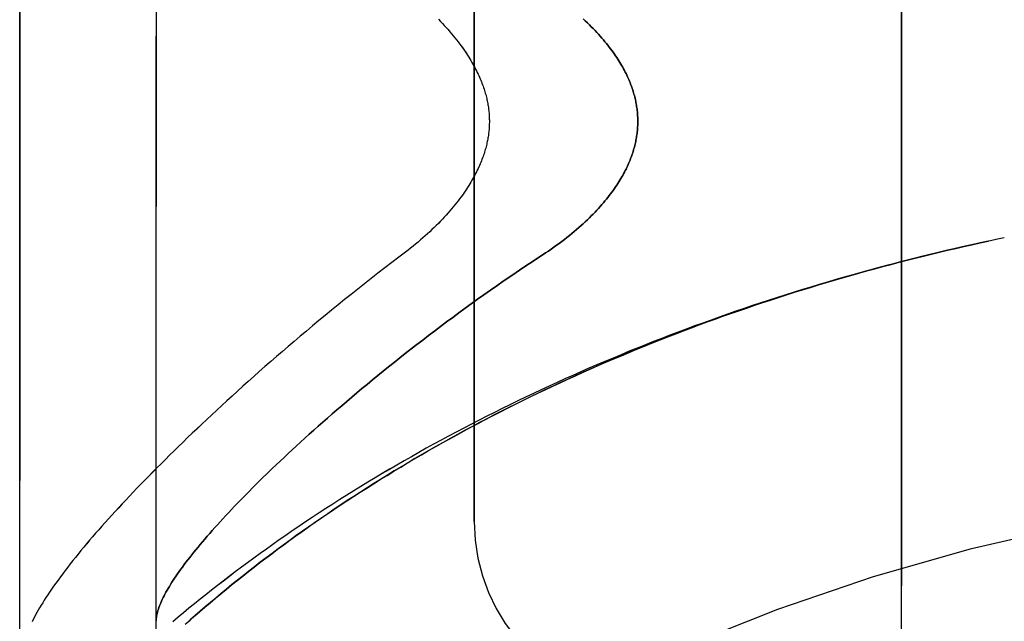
# Model space of a CAD drawing. Header units: inches. Extents: x 0 to 262, y 0 to 169.
# Tile 110 of 256: x 24.918 to 26.272, y 94.914 to 95.74. Entities that reach past the tile are written whole.
import ezdxf

# ---------------------------------------------------------------- set-up
doc = ezdxf.new("R2010")
doc.units = ezdxf.units.IN
doc.header["$LTSCALE"] = 14.384615
doc.header["$MEASUREMENT"] = 0
doc.linetypes.add('HIDDEN', pattern=[0.2, 0.1, -0.1])
doc.layers.add('LEFTHAND_DOOR_ASSEMBLY', color=7, linetype='CONTINUOUS')
doc.layers.add('RIGHTHAND_DOOR_ASSEMBLY', color=7, linetype='CONTINUOUS')

msp = doc.modelspace()

# ---------------------------------------------------------------- linework, layer by layer
at = {"layer": 'LEFTHAND_DOOR_ASSEMBLY', "color": 8, "linetype": 'HIDDEN'}
for p, q in [((25.1058, 94.2793), (25.1058, 96.9218)), ((24.9183, 94.6555), (24.9183, 96.5455)), ((26.1308, 94.8005), (26.1308, 96.4005)), ((25.5433, 95.0505), (25.5433, 96.1505)), ((26.2723, 95.4405), (26.2608, 95.4381)), ((25.2505, 95.1087), (25.2408, 95.0991)), ((25.2408, 95.0991), (25.2315, 95.0898)), ((25.2225, 95.0806), (25.2139, 95.0717)), ((25.2315, 95.0898), (25.2225, 95.0806))]:
    msp.add_line(p, q, dxfattribs=at)
for points in [[(25.494, 95.7407), (25.4968, 95.7379), (25.4996, 95.735), (25.5022, 95.7321), (25.5048, 95.7293), (25.5074, 95.7265), (25.5098, 95.7236), (25.5122, 95.7208), (25.5146, 95.718), (25.5168, 95.7153), (25.519, 95.7125), (25.5211, 95.7098), (25.5232, 95.7071), (25.5252, 95.7044), (25.5271, 95.7017), (25.529, 95.6991), (25.5308, 95.6965), (25.5325, 95.6939), (25.5342, 95.6914), (25.5357, 95.6889), (25.5373, 95.6864), (25.5388, 95.684), (25.5402, 95.6816), (25.5415, 95.6792), (25.5428, 95.6768), (25.5441, 95.6745), (25.5453, 95.6722), (25.5465, 95.67), (25.5476, 95.6677), (25.5486, 95.6655), (25.5496, 95.6633), (25.5506, 95.6612), (25.5515, 95.659), (25.5524, 95.6569), (25.5532, 95.6549), (25.554, 95.6528), (25.5548, 95.6508), (25.5555, 95.6488), (25.5562, 95.6469), (25.5568, 95.6449), (25.5575, 95.643), (25.558, 95.6411), (25.5586, 95.6393), (25.5591, 95.6374), (25.5596, 95.6356), (25.56, 95.6338), (25.5605, 95.632), (25.5609, 95.6302), (25.5613, 95.6285), (25.5616, 95.6268), (25.5619, 95.625), (25.5622, 95.6233), (25.5625, 95.6217), (25.5628, 95.62), (25.563, 95.6183), (25.5632, 95.6167), (25.5634, 95.615), (25.5636, 95.6134), (25.5637, 95.6118), (25.5638, 95.6101), (25.5639, 95.6085), (25.564, 95.6069), (25.5641, 95.6053), (25.5641, 95.6037), (25.5642, 95.6021), (25.5642, 95.6005), (25.5642, 95.5989), (25.5641, 95.5973), (25.5641, 95.5957), (25.564, 95.5941), (25.5639, 95.5925), (25.5638, 95.5909), (25.5637, 95.5893), (25.5636, 95.5877), (25.5634, 95.586), (25.5632, 95.5844), (25.563, 95.5827), (25.5628, 95.5811), (25.5625, 95.5794), (25.5622, 95.5777), (25.5619, 95.576), (25.5616, 95.5743), (25.5613, 95.5726), (25.5609, 95.5708), (25.5605, 95.5691), (25.56, 95.5673), (25.5596, 95.5655), (25.5591, 95.5636), (25.5586, 95.5618), (25.558, 95.5599), (25.5575, 95.558), (25.5568, 95.5561), (25.5562, 95.5542), (25.5555, 95.5522), (25.5548, 95.5502), (25.554, 95.5482), (25.5532, 95.5462), (25.5524, 95.5441), (25.5515, 95.542), (25.5506, 95.5399), (25.5496, 95.5377), (25.5486, 95.5356), (25.5476, 95.5333), (25.5465, 95.5311), (25.5453, 95.5288), (25.5441, 95.5265), (25.5428, 95.5242), (25.5415, 95.5219), (25.5402, 95.5195), (25.5388, 95.5171), (25.5373, 95.5146), (25.5357, 95.5122), (25.5341, 95.5097), (25.5325, 95.5071), (25.5308, 95.5045), (25.529, 95.5019), (25.5271, 95.4993), (25.5252, 95.4967), (25.5232, 95.494), (25.5211, 95.4913), (25.519, 95.4885), (25.5168, 95.4858), (25.5146, 95.483), (25.5122, 95.4802), (25.5098, 95.4774), (25.5074, 95.4746), (25.5048, 95.4718), (25.5022, 95.4689), (25.4996, 95.4661), (25.4968, 95.4632), (25.494, 95.4603), (25.4912, 95.4575), (25.4882, 95.4546), (25.4852, 95.4517), (25.4822, 95.4489), (25.4791, 95.446), (25.4759, 95.4432), (25.4727, 95.4403), (25.4694, 95.4375), (25.4661, 95.4347), (25.4628, 95.4319), (25.4594, 95.4292), (25.4559, 95.4264), (25.4525, 95.4237)], [(25.6932, 95.7412), (25.6961, 95.7385), (25.6989, 95.7359), (25.7017, 95.7332), (25.7043, 95.7305), (25.7069, 95.7279), (25.7095, 95.7253), (25.7119, 95.7227), (25.7143, 95.7201), (25.7166, 95.7176), (25.7188, 95.715), (25.721, 95.7125), (25.7231, 95.71), (25.7252, 95.7075), (25.7271, 95.705), (25.7291, 95.7026), (25.7309, 95.7001), (25.7327, 95.6977), (25.7344, 95.6954), (25.7361, 95.693), (25.7377, 95.6906), (25.7393, 95.6883), (25.7408, 95.686), (25.7422, 95.6837), (25.7436, 95.6815), (25.745, 95.6792), (25.7463, 95.677), (25.7475, 95.6748), (25.7487, 95.6726), (25.7499, 95.6704), (25.751, 95.6683), (25.7521, 95.6662), (25.7531, 95.664), (25.7541, 95.6619), (25.755, 95.6599), (25.7559, 95.6578), (25.7568, 95.6557), (25.7576, 95.6537), (25.7584, 95.6517), (25.7592, 95.6497), (25.7599, 95.6477), (25.7606, 95.6457), (25.7613, 95.6437), (25.7619, 95.6417), (25.7625, 95.6398), (25.763, 95.6379), (25.7636, 95.6359), (25.7641, 95.634), (25.7645, 95.6321), (25.765, 95.6302), (25.7654, 95.6283), (25.7658, 95.6264), (25.7661, 95.6245), (25.7664, 95.6227), (25.7667, 95.6208), (25.767, 95.6189), (25.7672, 95.6171), (25.7675, 95.6152), (25.7677, 95.6134), (25.7678, 95.6115), (25.768, 95.6097), (25.7681, 95.6079), (25.7682, 95.606), (25.7682, 95.6042), (25.7683, 95.6024), (25.7683, 95.6005), (25.7683, 95.5987), (25.7682, 95.5969), (25.7682, 95.595), (25.7681, 95.5932), (25.768, 95.5914), (25.7678, 95.5895), (25.7677, 95.5877), (25.7675, 95.5859), (25.7672, 95.584), (25.767, 95.5822), (25.7667, 95.5803), (25.7664, 95.5784), (25.7661, 95.5765), (25.7658, 95.5747), (25.7654, 95.5728), (25.765, 95.5709), (25.7645, 95.569), (25.7641, 95.5671), (25.7636, 95.5652), (25.763, 95.5632), (25.7625, 95.5613), (25.7619, 95.5593), (25.7613, 95.5574), (25.7606, 95.5554), (25.7599, 95.5534), (25.7592, 95.5514), (25.7584, 95.5494), (25.7576, 95.5474), (25.7568, 95.5453), (25.7559, 95.5433), (25.755, 95.5412), (25.7541, 95.5391), (25.7531, 95.537), (25.7521, 95.5349), (25.751, 95.5328), (25.7499, 95.5306), (25.7487, 95.5285), (25.7475, 95.5263), (25.7463, 95.5241), (25.745, 95.5218), (25.7436, 95.5196), (25.7422, 95.5173), (25.7408, 95.5151), (25.7393, 95.5128), (25.7377, 95.5104), (25.7361, 95.5081), (25.7344, 95.5057), (25.7327, 95.5033), (25.7309, 95.5009), (25.7291, 95.4985), (25.7271, 95.496), (25.7252, 95.4936), (25.7231, 95.4911), (25.721, 95.4886), (25.7188, 95.4861), (25.7166, 95.4835), (25.7143, 95.4809), (25.7119, 95.4784), (25.7095, 95.4758), (25.7069, 95.4732), (25.7043, 95.4705), (25.7017, 95.4679), (25.6989, 95.4652), (25.6961, 95.4625), (25.6932, 95.4599), (25.6902, 95.4572), (25.6872, 95.4545), (25.6841, 95.4518), (25.6809, 95.4491), (25.6776, 95.4463), (25.6743, 95.4436), (25.6709, 95.4409), (25.6675, 95.4382), (25.6639, 95.4355), (25.6603, 95.4328), (25.6567, 95.4302), (25.653, 95.4275), (25.6492, 95.4249), (25.6454, 95.4223), (25.6415, 95.4197)], [(26.2144, 95.4279), (26.2277, 95.4309), (26.2389, 95.4334), (26.25, 95.4358)], [(26.2612, 95.4382), (26.2492, 95.4356), (26.2376, 95.4331), (26.226, 95.4305)], [(25.4525, 95.4237), (25.4395, 95.4139), (25.4299, 95.4066), (25.4204, 95.3993), (25.411, 95.392), (25.4017, 95.3847), (25.3924, 95.3774), (25.3832, 95.3701), (25.3741, 95.3628), (25.365, 95.3555), (25.3561, 95.3483), (25.3472, 95.3411), (25.3384, 95.3339), (25.3297, 95.3267), (25.3211, 95.3195), (25.3126, 95.3124), (25.3042, 95.3053), (25.2959, 95.2982), (25.2876, 95.2912), (25.2795, 95.2842), (25.2714, 95.2773), (25.2635, 95.2703), (25.2556, 95.2635), (25.2478, 95.2566), (25.2402, 95.2498), (25.2326, 95.2431), (25.2251, 95.2364), (25.2177, 95.2297), (25.2104, 95.2231), (25.2032, 95.2165), (25.1962, 95.21), (25.1892, 95.2036), (25.1823, 95.1972), (25.1755, 95.1908), (25.1688, 95.1845), (25.1621, 95.1782), (25.1556, 95.172), (25.1492, 95.1659), (25.1429, 95.1598), (25.1367, 95.1538), (25.1305, 95.1478), (25.1245, 95.1418), (25.1186, 95.136), (25.1127, 95.1301), (25.107, 95.1244), (25.1013, 95.1186), (25.0957, 95.113), (25.0902, 95.1074), (25.0848, 95.1018), (25.0795, 95.0963), (25.0743, 95.0909), (25.0692, 95.0855), (25.0642, 95.0802), (25.0592, 95.0749), (25.0544, 95.0696), (25.0496, 95.0645), (25.0449, 95.0593), (25.0403, 95.0543), (25.0358, 95.0492), (25.0313, 95.0442), (25.027, 95.0393), (25.0227, 95.0344), (25.0185, 95.0296), (25.0144, 95.0248), (25.0103, 95.02), (25.0064, 95.0153), (25.0025, 95.0106), (24.9987, 95.006), (24.995, 95.0014), (24.9914, 94.9969), (24.9878, 94.9924), (24.9843, 94.9878), (24.9808, 94.9834), (24.9774, 94.9789), (24.9742, 94.9745), (24.971, 94.9702), (24.9679, 94.9659), (24.9649, 94.9617), (24.9621, 94.9577), (24.9594, 94.9537), (24.9569, 94.9499), (24.9544, 94.9461), (24.9521, 94.9425), (24.9499, 94.9389), (24.9477, 94.9355), (24.9457, 94.9321), (24.9438, 94.9287), (24.9419, 94.9255), (24.9402, 94.9223), (24.9385, 94.9191), (24.9368, 94.916), (24.9353, 94.9129)], [(26.2144, 95.4279), (26.2028, 95.4253), (26.1912, 95.4226), (26.1796, 95.4198), (26.168, 95.417), (26.1564, 95.4142), (26.1448, 95.4113), (26.1332, 95.4083), (26.1217, 95.4053), (26.1101, 95.4023), (26.0985, 95.3992), (26.087, 95.3961), (26.0754, 95.3929), (26.0638, 95.3897), (26.0523, 95.3864), (26.0408, 95.3831), (26.0292, 95.3797), (26.0177, 95.3763), (26.0062, 95.3728), (25.9947, 95.3693), (25.9832, 95.3658), (25.9717, 95.3622), (25.9603, 95.3585), (25.9488, 95.3548), (25.9374, 95.3511), (25.9259, 95.3473), (25.9145, 95.3434), (25.9031, 95.3395), (25.8917, 95.3356), (25.8804, 95.3316), (25.869, 95.3275), (25.8577, 95.3234), (25.8463, 95.3193), (25.835, 95.3151), (25.8237, 95.3109), (25.8125, 95.3066), (25.8012, 95.3023), (25.79, 95.2979), (25.7788, 95.2935), (25.7676, 95.289), (25.7565, 95.2845), (25.7453, 95.2799), (25.7342, 95.2753), (25.7231, 95.2706), (25.7121, 95.2659), (25.7011, 95.2612), (25.6901, 95.2564), (25.6791, 95.2515), (25.6681, 95.2467), (25.6572, 95.2417), (25.6463, 95.2367), (25.6355, 95.2317), (25.6247, 95.2266), (25.6139, 95.2215), (25.6031, 95.2164), (25.5924, 95.2112), (25.5818, 95.2059), (25.5711, 95.2006), (25.5605, 95.1953), (25.55, 95.1899), (25.5394, 95.1845), (25.529, 95.179), (25.5185, 95.1735), (25.5081, 95.168), (25.4978, 95.1624), (25.4875, 95.1568), (25.4772, 95.1512), (25.467, 95.1455), (25.4569, 95.1397), (25.4468, 95.134), (25.4367, 95.1282), (25.4267, 95.1223), (25.4168, 95.1165), (25.4069, 95.1106), (25.3971, 95.1047), (25.3873, 95.0987), (25.3776, 95.0927), (25.368, 95.0867), (25.3584, 95.0807), (25.3489, 95.0746), (25.3394, 95.0685), (25.33, 95.0624), (25.3207, 95.0562), (25.3115, 95.0501), (25.3023, 95.0439), (25.2932, 95.0377), (25.2842, 95.0315), (25.2752, 95.0253), (25.2663, 95.019), (25.2576, 95.0128), (25.2488, 95.0065), (25.2402, 95.0003), (25.2317, 94.994), (25.2232, 94.9877), (25.2148, 94.9814), (25.2065, 94.9752), (25.1983, 94.9689), (25.1902, 94.9626), (25.1822, 94.9563), (25.1743, 94.9501), (25.1665, 94.9438), (25.1587, 94.9376), (25.1511, 94.9314), (25.1436, 94.9252), (25.1361, 94.919), (25.1288, 94.9128)], [(25.146, 94.9094), (25.1525, 94.9151), (25.1592, 94.921), (25.166, 94.9269), (25.173, 94.933), (25.1802, 94.939), (25.1874, 94.9451), (25.1947, 94.9512), (25.2022, 94.9573), (25.2097, 94.9635), (25.2173, 94.9696), (25.225, 94.9757), (25.2328, 94.9819), (25.2407, 94.988), (25.2487, 94.9942), (25.2567, 95.0003), (25.2648, 95.0064), (25.273, 95.0126), (25.2813, 95.0187), (25.2897, 95.0248), (25.2981, 95.0309), (25.3066, 95.037), (25.3152, 95.043), (25.3239, 95.0491), (25.3326, 95.0551), (25.3414, 95.0611), (25.3503, 95.0671), (25.3592, 95.0731), (25.3682, 95.079), (25.3772, 95.0849), (25.3864, 95.0908), (25.3955, 95.0966), (25.4048, 95.1025), (25.4141, 95.1083), (25.4234, 95.114), (25.4328, 95.1198), (25.4423, 95.1255), (25.4518, 95.1312), (25.4613, 95.1368), (25.471, 95.1424), (25.4806, 95.148), (25.4903, 95.1535), (25.5001, 95.159), (25.5099, 95.1644), (25.5197, 95.1699), (25.5296, 95.1752), (25.5395, 95.1806), (25.5495, 95.1859), (25.5595, 95.1911), (25.5696, 95.1964), (25.5797, 95.2015), (25.5898, 95.2067), (25.6, 95.2118), (25.6102, 95.2168), (25.6204, 95.2218), (25.6307, 95.2268), (25.641, 95.2317), (25.6513, 95.2366), (25.6617, 95.2414), (25.6721, 95.2462), (25.6825, 95.251), (25.693, 95.2557), (25.7035, 95.2603), (25.714, 95.2649), (25.7245, 95.2695), (25.7351, 95.274), (25.7457, 95.2785), (25.7563, 95.283), (25.7669, 95.2873), (25.7776, 95.2917), (25.7883, 95.296), (25.799, 95.3002), (25.8097, 95.3045), (25.8205, 95.3086), (25.8313, 95.3127), (25.8421, 95.3168), (25.8529, 95.3208), (25.8637, 95.3248), (25.8746, 95.3288), (25.8854, 95.3326), (25.8963, 95.3365), (25.9072, 95.3403), (25.9181, 95.344), (25.929, 95.3478), (25.94, 95.3514), (25.9509, 95.355), (25.9619, 95.3586), (25.9729, 95.3621), (25.9839, 95.3656), (25.9949, 95.3691), (26.0059, 95.3724), (26.0169, 95.3758), (26.0279, 95.3791), (26.039, 95.3823), (26.05, 95.3856), (26.0611, 95.3887), (26.0722, 95.3918), (26.0832, 95.3949), (26.0943, 95.398), (26.1054, 95.4009), (26.1165, 95.4039), (26.1276, 95.4068), (26.1387, 95.4096), (26.1498, 95.4125), (26.161, 95.4152), (26.1721, 95.4179), (26.1832, 95.4206), (26.1943, 95.4233), (26.2055, 95.4259), (26.2166, 95.4284)], [(25.6415, 95.4197), (25.6284, 95.4111), (25.6193, 95.4051), (25.6102, 95.3991), (25.6012, 95.393), (25.5922, 95.3869), (25.5833, 95.3807), (25.5744, 95.3746), (25.5655, 95.3684), (25.5567, 95.3622), (25.548, 95.356), (25.5393, 95.3498), (25.5307, 95.3436), (25.5222, 95.3373), (25.5137, 95.3311), (25.5053, 95.3249), (25.497, 95.3186), (25.4887, 95.3124), (25.4805, 95.3062), (25.4725, 95.3), (25.4644, 95.2938), (25.4565, 95.2877), (25.4486, 95.2815), (25.4409, 95.2754), (25.4332, 95.2693), (25.4256, 95.2632), (25.4181, 95.2571), (25.4107, 95.2511), (25.4033, 95.2451), (25.3961, 95.2391), (25.3889, 95.2332), (25.3819, 95.2273), (25.3749, 95.2214), (25.3681, 95.2156), (25.3613, 95.2098), (25.3546, 95.2041), (25.348, 95.1984), (25.3415, 95.1927), (25.3351, 95.1871), (25.3288, 95.1815), (25.3226, 95.176), (25.3165, 95.1705), (25.3105, 95.1651), (25.3045, 95.1597), (25.2987, 95.1544), (25.293, 95.1491), (25.2873, 95.1439), (25.2818, 95.1387), (25.2763, 95.1336), (25.271, 95.1285), (25.2657, 95.1234), (25.2605, 95.1185), (25.2505, 95.1087)], [(25.2139, 95.0717), (25.2097, 95.0673), (25.2057, 95.063), (25.2017, 95.0587), (25.1978, 95.0545), (25.1939, 95.0504), (25.1902, 95.0463), (25.1866, 95.0422), (25.183, 95.0382), (25.1796, 95.0343), (25.1762, 95.0304), (25.1729, 95.0266), (25.1697, 95.0228), (25.1665, 95.0191), (25.1635, 95.0155), (25.1605, 95.0119), (25.1576, 95.0083), (25.1548, 95.0048), (25.1521, 95.0014), (25.1495, 94.998), (25.1469, 94.9947), (25.1445, 94.9914), (25.1421, 94.9881), (25.1397, 94.985), (25.1375, 94.9819), (25.1354, 94.9788), (25.1333, 94.9758), (25.1313, 94.9728), (25.1294, 94.9699), (25.1275, 94.9671), (25.1257, 94.9643), (25.1241, 94.9615), (25.1224, 94.9588), (25.1209, 94.9562), (25.1194, 94.9536), (25.1181, 94.951), (25.1168, 94.9485), (25.1155, 94.9461), (25.1144, 94.9437), (25.1133, 94.9413), (25.1123, 94.939), (25.1113, 94.9368), (25.1105, 94.9346), (25.1097, 94.9325), (25.109, 94.9304), (25.1083, 94.9283), (25.1077, 94.9263), (25.1073, 94.9244), (25.1068, 94.9225), (25.1065, 94.9206), (25.1062, 94.9188), (25.106, 94.9171)], [(25.106, 94.9171), (25.1059, 94.9166), (25.1059, 94.9161), (25.1059, 94.9157), (25.1058, 94.9153), (25.1058, 94.9149), (25.1058, 94.9146), (25.1058, 94.9143), (25.1058, 94.914)]]:
    msp.add_lwpolyline(points, dxfattribs=at)
for centre, radius, start, end in [((26.9183, 92.3254), 2.7751, 90, 136.1116), ((25.7933, 95.0505), 0.25, 180, 270)]:
    msp.add_arc(centre, radius, start, end, dxfattribs=at)
at = {"layer": 'RIGHTHAND_DOOR_ASSEMBLY', "color": 8, "linetype": 'HIDDEN'}
for p, q in [((25.1058, 96.9218), (25.1058, 94.2793)), ((24.9183, 96.5455), (24.9183, 94.6555)), ((26.1308, 96.4005), (26.1308, 94.8005)), ((25.5433, 96.1505), (25.5433, 95.0505)), ((26.2723, 95.4405), (26.2608, 95.4381)), ((25.2408, 95.0991), (25.2505, 95.1087)), ((25.2315, 95.0898), (25.2408, 95.0991)), ((25.2139, 95.0717), (25.2225, 95.0806)), ((25.2225, 95.0806), (25.2315, 95.0898))]:
    msp.add_line(p, q, dxfattribs=at)
for points in [[(25.494, 95.7407), (25.4968, 95.7379), (25.4996, 95.735), (25.5022, 95.7321), (25.5048, 95.7293), (25.5074, 95.7265), (25.5098, 95.7236), (25.5122, 95.7208), (25.5146, 95.7181), (25.5168, 95.7153), (25.519, 95.7125), (25.5211, 95.7098), (25.5232, 95.7071), (25.5252, 95.7044), (25.5271, 95.7018), (25.529, 95.6991), (25.5308, 95.6965), (25.5325, 95.694), (25.5341, 95.6914), (25.5357, 95.6889), (25.5373, 95.6864), (25.5388, 95.684), (25.5402, 95.6816), (25.5415, 95.6792), (25.5428, 95.6769), (25.5441, 95.6745), (25.5453, 95.6722), (25.5465, 95.67), (25.5476, 95.6677), (25.5486, 95.6655), (25.5496, 95.6633), (25.5506, 95.6612), (25.5515, 95.659), (25.5524, 95.657), (25.5532, 95.6549), (25.554, 95.6528), (25.5548, 95.6508), (25.5555, 95.6488), (25.5562, 95.6469), (25.5568, 95.6449), (25.5575, 95.643), (25.558, 95.6411), (25.5586, 95.6393), (25.5591, 95.6374), (25.5596, 95.6356), (25.56, 95.6338), (25.5605, 95.632), (25.5609, 95.6303), (25.5613, 95.6285), (25.5616, 95.6268), (25.5619, 95.6251), (25.5622, 95.6234), (25.5625, 95.6217), (25.5628, 95.62), (25.563, 95.6183), (25.5632, 95.6167), (25.5634, 95.615), (25.5636, 95.6134), (25.5637, 95.6118), (25.5638, 95.6102), (25.5639, 95.6085), (25.564, 95.6069), (25.5641, 95.6053), (25.5641, 95.6037), (25.5642, 95.6021), (25.5642, 95.6005), (25.5642, 95.5989), (25.5641, 95.5973), (25.5641, 95.5957), (25.564, 95.5941), (25.5639, 95.5925), (25.5638, 95.5909), (25.5637, 95.5893), (25.5636, 95.5877), (25.5634, 95.5861), (25.5632, 95.5844), (25.563, 95.5828), (25.5628, 95.5811), (25.5625, 95.5794), (25.5622, 95.5777), (25.5619, 95.576), (25.5616, 95.5743), (25.5613, 95.5726), (25.5609, 95.5708), (25.5605, 95.5691), (25.56, 95.5673), (25.5596, 95.5655), (25.5591, 95.5636), (25.5586, 95.5618), (25.558, 95.5599), (25.5575, 95.558), (25.5568, 95.5561), (25.5562, 95.5542), (25.5555, 95.5522), (25.5548, 95.5502), (25.554, 95.5482), (25.5532, 95.5462), (25.5524, 95.5441), (25.5515, 95.542), (25.5506, 95.5399), (25.5496, 95.5378), (25.5486, 95.5356), (25.5476, 95.5334), (25.5465, 95.5311), (25.5453, 95.5288), (25.5441, 95.5265), (25.5428, 95.5242), (25.5415, 95.5219), (25.5402, 95.5195), (25.5388, 95.5171), (25.5373, 95.5146), (25.5357, 95.5122), (25.5342, 95.5097), (25.5325, 95.5071), (25.5308, 95.5046), (25.529, 95.502), (25.5271, 95.4993), (25.5252, 95.4967), (25.5232, 95.494), (25.5211, 95.4913), (25.519, 95.4885), (25.5168, 95.4858), (25.5146, 95.483), (25.5122, 95.4802), (25.5098, 95.4774), (25.5074, 95.4746), (25.5048, 95.4718), (25.5022, 95.4689), (25.4996, 95.4661), (25.4968, 95.4632), (25.494, 95.4604), (25.4912, 95.4575), (25.4882, 95.4546), (25.4852, 95.4517), (25.4822, 95.4489), (25.4791, 95.446), (25.4759, 95.4432), (25.4727, 95.4403), (25.4694, 95.4375), (25.4661, 95.4347), (25.4628, 95.4319), (25.4594, 95.4292), (25.4559, 95.4264), (25.4525, 95.4237)], [(25.6415, 95.4197), (25.6454, 95.4223), (25.6492, 95.4249), (25.653, 95.4275), (25.6567, 95.4302), (25.6603, 95.4328), (25.6639, 95.4355), (25.6675, 95.4382), (25.6709, 95.4409), (25.6743, 95.4436), (25.6776, 95.4463), (25.6809, 95.4491), (25.6841, 95.4518), (25.6872, 95.4545), (25.6902, 95.4572), (25.6932, 95.4599), (25.6961, 95.4625), (25.6989, 95.4652), (25.7017, 95.4679), (25.7043, 95.4705), (25.7069, 95.4732), (25.7095, 95.4758), (25.7119, 95.4784), (25.7143, 95.4809), (25.7166, 95.4835), (25.7188, 95.4861), (25.721, 95.4886), (25.7231, 95.4911), (25.7252, 95.4936), (25.7271, 95.496), (25.7291, 95.4985), (25.7309, 95.5009), (25.7327, 95.5033), (25.7344, 95.5057), (25.7361, 95.5081), (25.7377, 95.5104), (25.7393, 95.5128), (25.7408, 95.5151), (25.7422, 95.5173), (25.7436, 95.5196), (25.745, 95.5218), (25.7463, 95.5241), (25.7475, 95.5263), (25.7487, 95.5285), (25.7499, 95.5306), (25.751, 95.5328), (25.7521, 95.5349), (25.7531, 95.537), (25.7541, 95.5391), (25.755, 95.5412), (25.7559, 95.5433), (25.7568, 95.5453), (25.7576, 95.5474), (25.7584, 95.5494), (25.7592, 95.5514), (25.7599, 95.5534), (25.7606, 95.5554), (25.7613, 95.5574), (25.7619, 95.5593), (25.7625, 95.5613), (25.763, 95.5632), (25.7636, 95.5652), (25.7641, 95.5671), (25.7645, 95.569), (25.765, 95.5709), (25.7654, 95.5728), (25.7658, 95.5747), (25.7661, 95.5765), (25.7664, 95.5784), (25.7667, 95.5803), (25.767, 95.5822), (25.7672, 95.584), (25.7675, 95.5859), (25.7677, 95.5877), (25.7678, 95.5895), (25.768, 95.5914), (25.7681, 95.5932), (25.7682, 95.595), (25.7682, 95.5969), (25.7683, 95.5987), (25.7683, 95.6005), (25.7683, 95.6024), (25.7682, 95.6042), (25.7682, 95.606), (25.7681, 95.6079), (25.768, 95.6097), (25.7678, 95.6115), (25.7677, 95.6134), (25.7675, 95.6152), (25.7672, 95.6171), (25.767, 95.6189), (25.7667, 95.6208), (25.7664, 95.6227), (25.7661, 95.6245), (25.7658, 95.6264), (25.7654, 95.6283), (25.765, 95.6302), (25.7645, 95.6321), (25.7641, 95.634), (25.7636, 95.6359), (25.763, 95.6379), (25.7625, 95.6398), (25.7619, 95.6417), (25.7613, 95.6437), (25.7606, 95.6457), (25.7599, 95.6477), (25.7592, 95.6497), (25.7584, 95.6517), (25.7576, 95.6537), (25.7568, 95.6557), (25.7559, 95.6578), (25.755, 95.6599), (25.7541, 95.6619), (25.7531, 95.664), (25.7521, 95.6662), (25.751, 95.6683), (25.7499, 95.6704), (25.7487, 95.6726), (25.7475, 95.6748), (25.7463, 95.677), (25.745, 95.6792), (25.7436, 95.6815), (25.7422, 95.6837), (25.7408, 95.686), (25.7393, 95.6883), (25.7377, 95.6906), (25.7361, 95.693), (25.7344, 95.6954), (25.7327, 95.6977), (25.7309, 95.7001), (25.7291, 95.7026), (25.7271, 95.705), (25.7252, 95.7075), (25.7231, 95.71), (25.721, 95.7125), (25.7188, 95.715), (25.7166, 95.7176), (25.7143, 95.7201), (25.7119, 95.7227), (25.7095, 95.7253), (25.7069, 95.7279), (25.7043, 95.7305), (25.7017, 95.7332), (25.6989, 95.7359), (25.6961, 95.7385), (25.6932, 95.7412)], [(26.2612, 95.4382), (26.2492, 95.4356), (26.2376, 95.4331), (26.2144, 95.4279)], [(26.25, 95.4358), (26.2389, 95.4334), (26.2278, 95.4309)], [(25.4525, 95.4237), (25.4395, 95.4139), (25.4299, 95.4066), (25.4204, 95.3993), (25.411, 95.392), (25.4017, 95.3847), (25.3924, 95.3774), (25.3832, 95.3701), (25.3741, 95.3628), (25.3651, 95.3556), (25.3561, 95.3483), (25.3472, 95.3411), (25.3385, 95.3339), (25.3298, 95.3267), (25.3211, 95.3195), (25.3126, 95.3124), (25.3042, 95.3053), (25.2959, 95.2982), (25.2876, 95.2912), (25.2795, 95.2842), (25.2714, 95.2773), (25.2635, 95.2704), (25.2556, 95.2635), (25.2478, 95.2566), (25.2402, 95.2498), (25.2326, 95.2431), (25.2251, 95.2364), (25.2177, 95.2297), (25.2104, 95.2231), (25.2033, 95.2166), (25.1962, 95.21), (25.1892, 95.2036), (25.1823, 95.1972), (25.1755, 95.1908), (25.1688, 95.1845), (25.1622, 95.1782), (25.1556, 95.172), (25.1492, 95.1659), (25.1429, 95.1598), (25.1367, 95.1538), (25.1306, 95.1478), (25.1245, 95.1418), (25.1186, 95.136), (25.1127, 95.1301), (25.107, 95.1244), (25.1013, 95.1187), (25.0957, 95.113), (25.0902, 95.1074), (25.0848, 95.1018), (25.0795, 95.0963), (25.0743, 95.0909), (25.0692, 95.0855), (25.0642, 95.0802), (25.0592, 95.0749), (25.0544, 95.0697), (25.0496, 95.0645), (25.0449, 95.0593), (25.0403, 95.0543), (25.0358, 95.0492), (25.0313, 95.0442), (25.027, 95.0393), (25.0227, 95.0344), (25.0185, 95.0296), (25.0144, 95.0248), (25.0104, 95.02), (25.0064, 95.0153), (25.0025, 95.0107), (24.9987, 95.006), (24.995, 95.0014), (24.9914, 94.9969), (24.9878, 94.9924), (24.9843, 94.9879), (24.9808, 94.9834), (24.9774, 94.9789), (24.9742, 94.9745), (24.971, 94.9702), (24.9679, 94.9659), (24.965, 94.9618), (24.9621, 94.9577), (24.9594, 94.9537), (24.9569, 94.9499), (24.9544, 94.9461), (24.9521, 94.9425), (24.9499, 94.9389), (24.9477, 94.9355), (24.9457, 94.9321), (24.9438, 94.9288), (24.9419, 94.9255), (24.9402, 94.9223), (24.9385, 94.9191), (24.9368, 94.916), (24.9353, 94.9129)], [(26.2144, 95.4279), (26.2028, 95.4253), (26.1912, 95.4226), (26.1796, 95.4198), (26.168, 95.417), (26.1564, 95.4142), (26.1448, 95.4113), (26.1332, 95.4083), (26.1217, 95.4053), (26.1101, 95.4023), (26.0985, 95.3992), (26.087, 95.3961), (26.0754, 95.3929), (26.0638, 95.3897), (26.0523, 95.3864), (26.0408, 95.3831), (26.0292, 95.3797), (26.0177, 95.3763), (26.0062, 95.3728), (25.9947, 95.3693), (25.9832, 95.3658), (25.9717, 95.3622), (25.9603, 95.3585), (25.9488, 95.3548), (25.9374, 95.3511), (25.9259, 95.3473), (25.9145, 95.3434), (25.9031, 95.3395), (25.8917, 95.3356), (25.8804, 95.3316), (25.869, 95.3275), (25.8577, 95.3234), (25.8463, 95.3193), (25.835, 95.3151), (25.8238, 95.3109), (25.8125, 95.3066), (25.8012, 95.3023), (25.79, 95.2979), (25.7788, 95.2935), (25.7676, 95.289), (25.7565, 95.2845), (25.7453, 95.2799), (25.7342, 95.2753), (25.7232, 95.2707), (25.7121, 95.2659), (25.7011, 95.2612), (25.6901, 95.2564), (25.6791, 95.2515), (25.6681, 95.2467), (25.6572, 95.2417), (25.6464, 95.2367), (25.6355, 95.2317), (25.6247, 95.2266), (25.6139, 95.2215), (25.6032, 95.2164), (25.5924, 95.2112), (25.5818, 95.2059), (25.5711, 95.2006), (25.5605, 95.1953), (25.55, 95.1899), (25.5394, 95.1845), (25.529, 95.179), (25.5185, 95.1735), (25.5081, 95.168), (25.4978, 95.1624), (25.4875, 95.1568), (25.4773, 95.1512), (25.4671, 95.1455), (25.4569, 95.1397), (25.4468, 95.134), (25.4368, 95.1282), (25.4268, 95.1224), (25.4168, 95.1165), (25.4069, 95.1106), (25.3971, 95.1047), (25.3873, 95.0987), (25.3776, 95.0927), (25.368, 95.0867), (25.3584, 95.0807), (25.3489, 95.0746), (25.3394, 95.0685), (25.3301, 95.0624), (25.3207, 95.0563), (25.3115, 95.0501), (25.3023, 95.0439), (25.2932, 95.0377), (25.2842, 95.0315), (25.2752, 95.0253), (25.2664, 95.019), (25.2576, 95.0128), (25.2489, 95.0065), (25.2402, 95.0003), (25.2317, 94.994), (25.2232, 94.9877), (25.2148, 94.9814), (25.2066, 94.9752), (25.1984, 94.9689), (25.1903, 94.9626), (25.1822, 94.9564), (25.1743, 94.9501), (25.1665, 94.9438), (25.1588, 94.9376), (25.1511, 94.9314), (25.1436, 94.9252), (25.1361, 94.919), (25.1288, 94.9128)], [(26.2166, 95.4284), (26.2055, 95.4259), (26.1944, 95.4233), (26.1833, 95.4206), (26.1721, 95.418), (26.161, 95.4152), (26.1499, 95.4125), (26.1388, 95.4097), (26.1277, 95.4068), (26.1166, 95.4039), (26.1055, 95.401), (26.0944, 95.398), (26.0834, 95.395), (26.0723, 95.3919), (26.0612, 95.3888), (26.0502, 95.3856), (26.0391, 95.3824), (26.0281, 95.3791), (26.0171, 95.3758), (26.0061, 95.3725), (25.995, 95.3691), (25.984, 95.3657), (25.9731, 95.3622), (25.9621, 95.3587), (25.9511, 95.3551), (25.9402, 95.3515), (25.9292, 95.3478), (25.9183, 95.3441), (25.9074, 95.3404), (25.8965, 95.3366), (25.8857, 95.3327), (25.8748, 95.3288), (25.864, 95.3249), (25.8531, 95.3209), (25.8423, 95.3169), (25.8315, 95.3128), (25.8208, 95.3087), (25.81, 95.3046), (25.7993, 95.3004), (25.7886, 95.2961), (25.7779, 95.2918), (25.7673, 95.2875), (25.7566, 95.2831), (25.746, 95.2787), (25.7354, 95.2742), (25.7249, 95.2697), (25.7143, 95.2651), (25.7038, 95.2605), (25.6933, 95.2558), (25.6829, 95.2511), (25.6725, 95.2464), (25.6621, 95.2416), (25.6517, 95.2368), (25.6414, 95.2319), (25.6311, 95.227), (25.6208, 95.222), (25.6106, 95.217), (25.6004, 95.212), (25.5902, 95.2069), (25.5801, 95.2017), (25.57, 95.1966), (25.56, 95.1914), (25.5499, 95.1861), (25.54, 95.1808), (25.53, 95.1755), (25.5202, 95.1701), (25.5103, 95.1647), (25.5005, 95.1592), (25.4908, 95.1537), (25.4811, 95.1482), (25.4714, 95.1427), (25.4618, 95.1371), (25.4523, 95.1314), (25.4427, 95.1258), (25.4333, 95.1201), (25.4239, 95.1143), (25.4145, 95.1086), (25.4053, 95.1028), (25.396, 95.097), (25.3869, 95.0911), (25.3777, 95.0852), (25.3687, 95.0793), (25.3597, 95.0734), (25.3508, 95.0674), (25.3419, 95.0614), (25.3331, 95.0554), (25.3244, 95.0494), (25.3157, 95.0434), (25.3072, 95.0373), (25.2986, 95.0312), (25.2902, 95.0252), (25.2818, 95.0191), (25.2736, 95.0129), (25.2654, 95.0068), (25.2572, 95.0007), (25.2492, 94.9946), (25.2412, 94.9884), (25.2333, 94.9823), (25.2255, 94.9761), (25.2178, 94.97), (25.2102, 94.9639), (25.2027, 94.9578), (25.1953, 94.9516), (25.1879, 94.9455), (25.1807, 94.9394), (25.1735, 94.9334), (25.1665, 94.9274), (25.1596, 94.9214), (25.1529, 94.9155), (25.1464, 94.9098)], [(25.2505, 95.1087), (25.2605, 95.1185), (25.2657, 95.1234), (25.271, 95.1285), (25.2763, 95.1336), (25.2818, 95.1387), (25.2873, 95.1439), (25.293, 95.1491), (25.2987, 95.1544), (25.3045, 95.1597), (25.3105, 95.1651), (25.3165, 95.1705), (25.3226, 95.176), (25.3288, 95.1815), (25.3351, 95.1871), (25.3415, 95.1927), (25.348, 95.1984), (25.3546, 95.2041), (25.3613, 95.2098), (25.3681, 95.2156), (25.3749, 95.2214), (25.3819, 95.2273), (25.3889, 95.2332), (25.3961, 95.2391), (25.4033, 95.2451), (25.4107, 95.2511), (25.4181, 95.2571), (25.4256, 95.2632), (25.4332, 95.2693), (25.4409, 95.2754), (25.4486, 95.2815), (25.4565, 95.2877), (25.4644, 95.2938), (25.4725, 95.3), (25.4805, 95.3062), (25.4887, 95.3124), (25.497, 95.3186), (25.5053, 95.3249), (25.5137, 95.3311), (25.5222, 95.3373), (25.5307, 95.3436), (25.5393, 95.3498), (25.548, 95.356), (25.5567, 95.3622), (25.5655, 95.3684), (25.5744, 95.3746), (25.5833, 95.3807), (25.5922, 95.3869), (25.6012, 95.393), (25.6102, 95.3991), (25.6193, 95.4051), (25.6284, 95.4111), (25.6415, 95.4197)], [(25.106, 94.9171), (25.1062, 94.9188), (25.1065, 94.9206), (25.1068, 94.9225), (25.1073, 94.9244), (25.1077, 94.9263), (25.1083, 94.9283), (25.109, 94.9304), (25.1097, 94.9325), (25.1105, 94.9346), (25.1113, 94.9368), (25.1123, 94.939), (25.1133, 94.9413), (25.1144, 94.9437), (25.1155, 94.9461), (25.1168, 94.9485), (25.1181, 94.951), (25.1194, 94.9536), (25.1209, 94.9562), (25.1224, 94.9588), (25.1241, 94.9615), (25.1257, 94.9643), (25.1275, 94.9671), (25.1294, 94.9699), (25.1313, 94.9728), (25.1333, 94.9758), (25.1354, 94.9788), (25.1375, 94.9819), (25.1397, 94.985), (25.1421, 94.9881), (25.1445, 94.9914), (25.1469, 94.9947), (25.1495, 94.998), (25.1521, 95.0014), (25.1548, 95.0048), (25.1576, 95.0083), (25.1605, 95.0119), (25.1635, 95.0155), (25.1665, 95.0191), (25.1697, 95.0228), (25.1729, 95.0266), (25.1762, 95.0304), (25.1796, 95.0343), (25.183, 95.0382), (25.1866, 95.0422), (25.1902, 95.0463), (25.1939, 95.0504), (25.1978, 95.0545), (25.2017, 95.0587), (25.2057, 95.063), (25.2097, 95.0673), (25.2139, 95.0717)], [(25.1058, 94.914), (25.1058, 94.9143), (25.1058, 94.9146), (25.1058, 94.9149), (25.1058, 94.9153), (25.1059, 94.9157), (25.1059, 94.9161), (25.1059, 94.9166), (25.106, 94.9171)]]:
    msp.add_lwpolyline(points, dxfattribs=at)
for centre, radius, start, end in [((26.9183, 92.3254), 2.7751, 90, 136.1116), ((25.7933, 95.0505), 0.25, 180, 270)]:
    msp.add_arc(centre, radius, start, end, dxfattribs=at)

doc.saveas('drawing.dxf')
